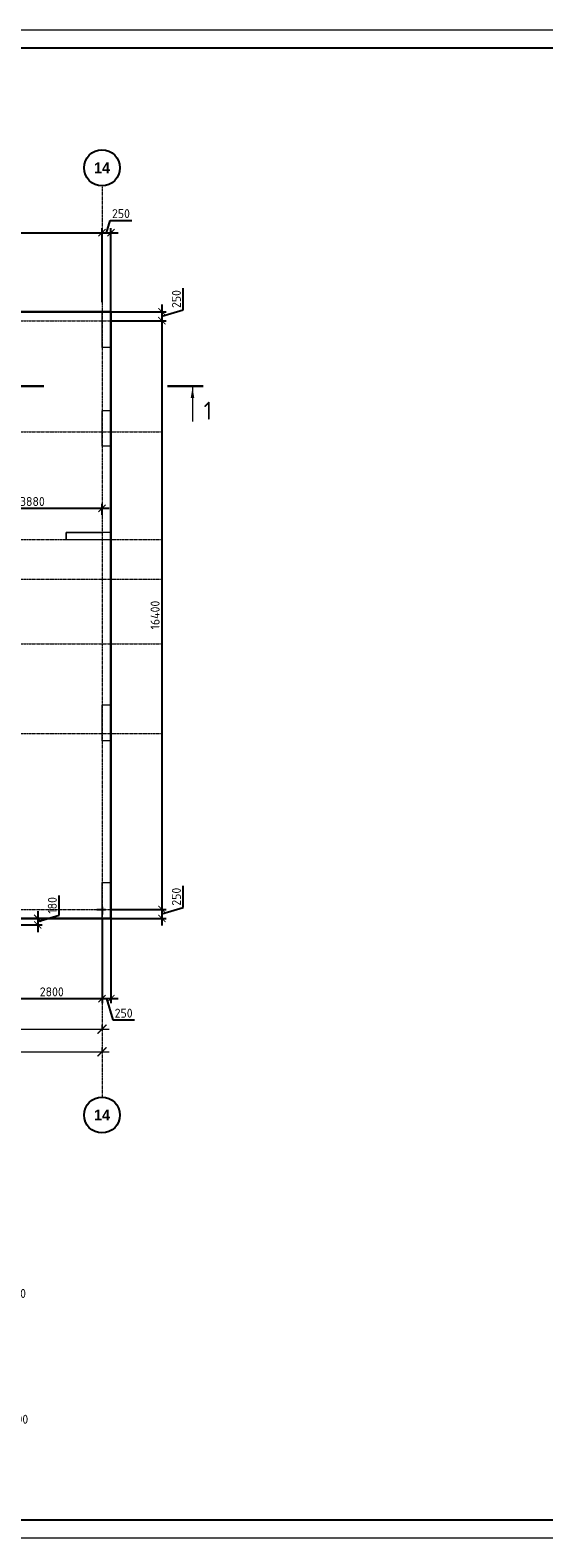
# Model space of a CAD drawing. Header units: millimetres. Extents: x -42044588 to 856694, y -806701 to 941911.
# Tile 91 of 256: x -151120 to -136809, y -403200 to -361200. Entities that reach past the tile are written whole.
import ezdxf

# ---------------------------------------------------------------- set-up
doc = ezdxf.new("R2010")
doc.units = ezdxf.units.MM
for name, pattern in [('______5', [1100, 800, -100, 100, -100]), ('DASHED', [7, 5, -2, 0]), ('осевая', [50.8, 31.75, -6.35, 6.35, -6.35])]:
    doc.linetypes.add(name, pattern=pattern)
for name, color, linetype, lineweight in [('G-ANNO-DIMS-1', 7, 'Continuous', 18), ('Оси', 40, '______5', 18), ('Перекрытие ж_бетон', 1, 'Continuous', 30), ('РАЗМЕРЫ', 1, 'Continuous', 9), ('СТЕНЫ', 3, 'Continuous', 30), ('ТОНКИЕ', 7, 'Continuous', 9), ('Узлы', 7, 'Continuous', 0)]:
    doc.layers.add(name, color=color, linetype=linetype, lineweight=lineweight)
doc.layers.add('Колонна_ бетон', color=7, linetype='Continuous', lineweight=50, true_color=0xb4b496)
doc.layers.add('ТОЛСТЫЕ_ОСНОВНЫЕ', color=6, linetype='Continuous')
doc.styles.add('Century Gothic', font='GOTHIC.TTF')
doc.styles.add('GOST-2.304_Type-B', font='GOST_Common.ttf')
doc.styles.add('ISOCPEUR', font='GOST_Common.ttf', dxfattribs={"height": 450})
doc.dimstyles.new('СПДС', dxfattribs={"dimscale": 100, "dimtxt": 2.5, "dimasz": 2, "dimexe": 1.25, "dimexo": 0, "dimtad": 1, "dimdec": 0, "dimrnd": 5, "dimtxsty": 'GOST-2.304_Type-B', "dimblk": 'ARCHTICK', "dimcen": 2.5, "dimdle": 2, "dimclrd": 1, "dimclre": 1, "dimclrt": 1, "dimadec": 0, "dimazin": 2, "dimtfac": 0.75, "dimtdec": 0, "dimtmove": 1, "dimatfit": 3, "dimfxl": 0, "dimtolj": 1, "dimarcsym": 0})

# ---------------------------------------------------------------- blocks, each defined once
blk = doc.blocks.new('_ArchTick')
at = {"color": 0, "linetype": 'ByBlock', "const_width": 0.15}
blk.add_lwpolyline([(-0.5, -0.5), (0.5, 0.5)], dxfattribs=at)
blk = doc.blocks.new('*D6710')
at = {"color": 1, "lineweight": -2, "transparency": 16777216}
for p, q in [((-85905, -346670), (-38705, -346670)), ((-85705, -346670), (-85705, -346545)), ((-38905, -346670), (-38905, -346545))]:
    blk.add_line(p, q, dxfattribs=at)
at = {"layer": 'DEFPOINTS', "color": 0, "transparency": 16777216}
for p in [(-85705, -346670), (-38905, -346670), (-38905, -346670)]:
    blk.add_point(p, dxfattribs=at)
at = {"color": 1, "lineweight": -2, "transparency": 16777216, "xscale": 250, "yscale": 250, "zscale": 250, "rotation": 180}
blk.add_blockref('_ArchTick', (-85705, -346670), dxfattribs=at)
at = {"color": 1, "lineweight": -2, "transparency": 16777216, "xscale": 250, "yscale": 250, "zscale": 250}
blk.add_blockref('_ArchTick', (-38905, -346670), dxfattribs=at)
at = {"color": 1, "transparency": 16777216, "insert": (-67487, -346445), "char_height": 250, "width": 104166.67, "attachment_point": 5, "style": 'GOST-2.304_Type-B'}
blk.add_mtext('\\A1;46800', dxfattribs=at)
blk = doc.blocks.new('NSY101')
at = {"color": 0, "linetype": 'ByBlock', "lineweight": -2}
blk.add_circle((0, 0), 50, dxfattribs=at)
blk = doc.blocks.new('СЛОЖНЫЙ_ОБЪЕКТ_21')
at = {"layer": 'Оси', "color": 16, "linetype": 'Continuous', "lineweight": 25, "transparency": 33554687, "xscale": 9.999999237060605, "yscale": 9.999999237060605, "zscale": 9.999999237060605}
blk.add_blockref('NSY101', (51513, -989), dxfattribs=at)
at = {"layer": 'Оси', "color": 16, "linetype": 'Continuous', "lineweight": 25, "transparency": 33554687, "insert": (51513, -989), "char_height": 300, "width": 620, "attachment_point": 5, "style": 'Century Gothic'}
blk.add_mtext('\\A1;{\\fCentury Gothic|i0|b1;\\H300.000000;\\W1.000000;\\C16;14}\\P', dxfattribs=at)
blk = doc.blocks.new('СЛОЖНЫЙ_ОБЪЕКТ_41')
at = {"layer": 'Оси', "color": 16, "linetype": 'Continuous', "lineweight": 25, "transparency": 33554687, "xscale": 9.999999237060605, "yscale": 9.999999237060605, "zscale": 9.999999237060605}
blk.add_blockref('NSY101', (51513, -43009), dxfattribs=at)
at = {"layer": 'Оси', "color": 16, "linetype": 'Continuous', "lineweight": 25, "transparency": 33554687, "insert": (51513, -43009), "char_height": 300, "width": 620, "attachment_point": 5, "style": 'Century Gothic'}
blk.add_mtext('\\A1;{\\fCentury Gothic|i0|b1;\\H300.000000;\\W1.000000;\\C16;14}\\P', dxfattribs=at)
blk = doc.blocks.new('*D6728')
at = {"color": 1, "lineweight": -2, "transparency": 16777216}
for p, q in [((-45305, -346039), (-38705, -346039)), ((-45105, -346039), (-45105, -345914)), ((-38905, -346039), (-38905, -345914))]:
    blk.add_line(p, q, dxfattribs=at)
at = {"layer": 'DEFPOINTS', "color": 0, "transparency": 16777216}
for p in [(-45105, -346039), (-38905, -346039), (-38905, -346039)]:
    blk.add_point(p, dxfattribs=at)
at = {"color": 1, "lineweight": -2, "transparency": 16777216, "xscale": 250, "yscale": 250, "zscale": 250, "rotation": 180}
blk.add_blockref('_ArchTick', (-45105, -346039), dxfattribs=at)
at = {"color": 1, "lineweight": -2, "transparency": 16777216, "xscale": 250, "yscale": 250, "zscale": 250}
blk.add_blockref('_ArchTick', (-38905, -346039), dxfattribs=at)
at = {"color": 1, "transparency": 16777216, "insert": (-42030, -345814), "char_height": 250, "width": 83333.33, "attachment_point": 5, "style": 'GOST-2.304_Type-B'}
blk.add_mtext('\\A1;6200', dxfattribs=at)
blk = doc.blocks.new('*D957')
at = {"layer": 'DEFPOINTS', "color": 0, "transparency": 16777216}
for p in [(-148868, -366843), (-149118, -368774), (-148868, -369043)]:
    blk.add_point(p, dxfattribs=at)
at = {"layer": 'РАЗМЕРЫ', "color": 1, "lineweight": -2, "transparency": 16777216}
for p, q in [((-148993, -366843), (-148890, -366499)), ((-148890, -366499), (-148290, -366499)), ((-149318, -366843), (-148668, -366843)), ((-149118, -368774), (-149118, -366718)), ((-148868, -369043), (-148868, -366718))]:
    blk.add_line(p, q, dxfattribs=at)
at = {"layer": 'РАЗМЕРЫ', "color": 1, "lineweight": -2, "transparency": 16777216, "xscale": 200, "yscale": 200, "zscale": 200, "rotation": 180}
blk.add_blockref('_ArchTick', (-149118, -366843), dxfattribs=at)
at = {"layer": 'РАЗМЕРЫ', "color": 1, "lineweight": -2, "transparency": 16777216, "xscale": 200, "yscale": 200, "zscale": 200}
blk.add_blockref('_ArchTick', (-148868, -366843), dxfattribs=at)
at = {"layer": 'РАЗМЕРЫ', "color": 1, "lineweight": 0, "transparency": 16777216, "insert": (-148590, -366311), "char_height": 250, "attachment_point": 5, "style": 'GOST-2.304_Type-B'}
blk.add_mtext('\\A1;250', dxfattribs=at)
blk = doc.blocks.new('*D958')
at = {"layer": 'DEFPOINTS', "color": 0, "transparency": 16777216}
for p in [(-148868, -369043), (-148868, -369293), (-147452, -369293)]:
    blk.add_point(p, dxfattribs=at)
at = {"layer": 'РАЗМЕРЫ', "color": 1, "lineweight": -2, "transparency": 16777216}
for p, q in [((-146858, -368990), (-146858, -368390)), ((-148868, -369043), (-147327, -369043)), ((-147452, -368843), (-147452, -369493)), ((-147452, -369168), (-146858, -368990)), ((-148868, -369293), (-147327, -369293))]:
    blk.add_line(p, q, dxfattribs=at)
at = {"layer": 'РАЗМЕРЫ', "color": 1, "lineweight": -2, "transparency": 16777216, "xscale": 200, "yscale": 200, "zscale": 200}
for p, rotation in [((-147452, -369043), 90), ((-147452, -369293), 270)]:
    blk.add_blockref('_ArchTick', p, dxfattribs=dict(at, rotation=rotation))
at = {"layer": 'РАЗМЕРЫ', "color": 1, "lineweight": 0, "transparency": 16777216, "insert": (-147046, -368690), "char_height": 250, "attachment_point": 5, "rotation": 90, "style": 'GOST-2.304_Type-B'}
blk.add_mtext('\\A1;250', dxfattribs=at)
blk = doc.blocks.new('*D959')
at = {"layer": 'DEFPOINTS', "color": 0, "transparency": 16777216}
for p in [(-148868, -369293), (-148868, -385693), (-147452, -385693)]:
    blk.add_point(p, dxfattribs=at)
at = {"layer": 'РАЗМЕРЫ', "color": 1, "lineweight": -2, "transparency": 16777216}
for p, q in [((-147452, -369093), (-147452, -385893)), ((-148868, -369293), (-147327, -369293)), ((-148868, -385693), (-147327, -385693))]:
    blk.add_line(p, q, dxfattribs=at)
at = {"layer": 'РАЗМЕРЫ', "color": 1, "lineweight": -2, "transparency": 16777216, "xscale": 200, "yscale": 200, "zscale": 200}
for p, rotation in [((-147452, -369293), 90), ((-147452, -385693), 270)]:
    blk.add_blockref('_ArchTick', p, dxfattribs=dict(at, rotation=rotation))
at = {"layer": 'РАЗМЕРЫ', "color": 1, "lineweight": 0, "transparency": 16777216, "insert": (-147639, -377493), "char_height": 250, "attachment_point": 5, "rotation": 90, "style": 'GOST-2.304_Type-B'}
blk.add_mtext('\\A1;16400', dxfattribs=at)
blk = doc.blocks.new('*D960')
at = {"layer": 'DEFPOINTS', "color": 0, "transparency": 16777216}
for p in [(-148868, -385693), (-148868, -385943), (-147452, -385943)]:
    blk.add_point(p, dxfattribs=at)
at = {"layer": 'РАЗМЕРЫ', "color": 1, "lineweight": -2, "transparency": 16777216}
for p, q in [((-146858, -385640), (-146858, -385040)), ((-147452, -385493), (-147452, -386143)), ((-148868, -385693), (-147327, -385693)), ((-148868, -385943), (-147327, -385943)), ((-147452, -385818), (-146858, -385640))]:
    blk.add_line(p, q, dxfattribs=at)
at = {"layer": 'РАЗМЕРЫ', "color": 1, "lineweight": -2, "transparency": 16777216, "xscale": 200, "yscale": 200, "zscale": 200}
for p, rotation in [((-147452, -385693), 90), ((-147452, -385943), 270)]:
    blk.add_blockref('_ArchTick', p, dxfattribs=dict(at, rotation=rotation))
at = {"layer": 'РАЗМЕРЫ', "color": 1, "lineweight": 0, "transparency": 16777216, "insert": (-147046, -385340), "char_height": 250, "attachment_point": 5, "rotation": 90, "style": 'GOST-2.304_Type-B'}
blk.add_mtext('\\A1;250', dxfattribs=at)
blk = doc.blocks.new('*D961')
at = {"layer": 'DEFPOINTS', "color": 0, "transparency": 16777216}
for p in [(-149118, -385943), (-148868, -385943), (-148868, -388177)]:
    blk.add_point(p, dxfattribs=at)
at = {"layer": 'РАЗМЕРЫ', "color": 1, "lineweight": -2, "transparency": 16777216}
for p, q in [((-149118, -385943), (-149118, -388302)), ((-148868, -385943), (-148868, -388302)), ((-149318, -388177), (-148668, -388177)), ((-148993, -388177), (-148815, -388771)), ((-148815, -388771), (-148215, -388771))]:
    blk.add_line(p, q, dxfattribs=at)
at = {"layer": 'РАЗМЕРЫ', "color": 1, "lineweight": -2, "transparency": 16777216, "xscale": 200, "yscale": 200, "zscale": 200, "rotation": 180}
blk.add_blockref('_ArchTick', (-149118, -388177), dxfattribs=at)
at = {"layer": 'РАЗМЕРЫ', "color": 1, "lineweight": -2, "transparency": 16777216, "xscale": 200, "yscale": 200, "zscale": 200}
blk.add_blockref('_ArchTick', (-148868, -388177), dxfattribs=at)
at = {"layer": 'РАЗМЕРЫ', "color": 1, "lineweight": 0, "transparency": 16777216, "insert": (-148515, -388584), "char_height": 250, "attachment_point": 5, "style": 'GOST-2.304_Type-B'}
blk.add_mtext('\\A1;250', dxfattribs=at)
blk = doc.blocks.new('подложка стн 1-го этажа')
at = {"layer": 'Колонна_ бетон', "color": 252, "linetype": 'DASHED', "lineweight": 0, "ltscale": 0.5, "true_color": 0x939598, "transparency": 33554687}
for p, q in [((54844, 26112, -200), (54844, 26112, -200)), ((55094, 26362, -200), (55094, 26362, -200)), ((54844, 9712, -200), (54844, 9712, -200)), ((55094, 9462, -200), (55094, 9462, -200))]:
    blk.add_line(p, q, dxfattribs=at)
for points, elevation in [([(54844, 26362), (55094, 26362), (55094, 25362), (54844, 25362)], -560), ([(54844, 23612), (55094, 23612), (55094, 22612), (54844, 22612)], -360), ([(54844, 23612), (55094, 23612), (55094, 22612), (54844, 22612)], -560), ([(55094, 20212), (53844, 20212), (53844, 20012), (55094, 20012)], -560), ([(54844, 15412), (55094, 15412), (55094, 14412), (54844, 14412)], -560), ([(54844, 10462), (55094, 10462), (55094, 9462), (54844, 9462)], -360)]:
    blk.add_lwpolyline(points, close=True, dxfattribs=dict(at, elevation=elevation))
at = {"layer": 'СТЕНЫ', "color": 252, "linetype": 'DASHED', "lineweight": 0, "ltscale": 0.5, "true_color": 0x939598, "transparency": 33554687}
for p, q in [((53844, 20212, -200), (54844, 20212, -200)), ((53844, 20012, -200), (53844, 20212, -200)), ((53844, 20212, -200), (53844, 20212, -200)), ((54844, 20212, -200), (54844, 20212, -200)), ((53844, 20012, -200), (53844, 20012, -200)), ((53844, 20012, -200), (54844, 20012, -200)), ((54844, 20012, -200), (54844, 20012, -200))]:
    blk.add_line(p, q, dxfattribs=at)
blk = doc.blocks.new('*U6686')
at = {"layer": 'ТОЛСТЫЕ_ОСНОВНЫЕ', "color": 6}
blk.add_lwpolyline([(20, 5), (886, 5), (886, 415), (20, 415)], close=True, dxfattribs=at)
at = {"layer": 'ТОНКИЕ'}
blk.add_lwpolyline([(0, 0), (891, 0), (891, 420), (0, 420)], close=True, dxfattribs=at)
blk = doc.blocks.new('*D1012')
at = {"layer": 'DEFPOINTS', "color": 0, "transparency": 16777216}
for p in [(-149118, -386915), (-151918, -387543), (-149118, -388177)]:
    blk.add_point(p, dxfattribs=at)
at = {"layer": 'РАЗМЕРЫ', "color": 1, "lineweight": -2, "transparency": 16777216}
for p, q in [((-149118, -386915), (-149118, -388302)), ((-151918, -387543), (-151918, -388302)), ((-152118, -388177), (-148918, -388177))]:
    blk.add_line(p, q, dxfattribs=at)
at = {"layer": 'РАЗМЕРЫ', "color": 1, "lineweight": -2, "transparency": 16777216, "xscale": 200, "yscale": 200, "zscale": 200, "rotation": 180}
blk.add_blockref('_ArchTick', (-151918, -388177), dxfattribs=at)
at = {"layer": 'РАЗМЕРЫ', "color": 1, "lineweight": -2, "transparency": 16777216, "xscale": 200, "yscale": 200, "zscale": 200}
blk.add_blockref('_ArchTick', (-149118, -388177), dxfattribs=at)
at = {"layer": 'РАЗМЕРЫ', "color": 1, "lineweight": 0, "transparency": 16777216, "insert": (-150518, -387990), "char_height": 250, "attachment_point": 5, "style": 'GOST-2.304_Type-B'}
blk.add_mtext('\\A1;2800', dxfattribs=at)
blk = doc.blocks.new('*D1079')
at = {"layer": 'DEFPOINTS', "color": 0, "transparency": 16777216}
for p in [(-149118, -366843), (-155318, -367308), (-149118, -367469)]:
    blk.add_point(p, dxfattribs=at)
at = {"layer": 'РАЗМЕРЫ', "color": 1, "lineweight": -2, "transparency": 16777216}
for p, q in [((-155518, -366843), (-148918, -366843)), ((-155318, -367308), (-155318, -366718)), ((-149118, -367469), (-149118, -366718))]:
    blk.add_line(p, q, dxfattribs=at)
at = {"layer": 'РАЗМЕРЫ', "color": 1, "lineweight": -2, "transparency": 16777216, "xscale": 200, "yscale": 200, "zscale": 200, "rotation": 180}
blk.add_blockref('_ArchTick', (-155318, -366843), dxfattribs=at)
at = {"layer": 'РАЗМЕРЫ', "color": 1, "lineweight": -2, "transparency": 16777216, "xscale": 200, "yscale": 200, "zscale": 200}
blk.add_blockref('_ArchTick', (-149118, -366843), dxfattribs=at)
at = {"layer": 'РАЗМЕРЫ', "color": 1, "lineweight": 0, "transparency": 16777216, "insert": (-152218, -366655), "char_height": 250, "attachment_point": 5, "style": 'GOST-2.304_Type-B'}
blk.add_mtext('\\A1;6200', dxfattribs=at)
blk = doc.blocks.new('*D1196')
at = {"layer": 'DEFPOINTS', "color": 0, "transparency": 16777216}
for p in [(-152118, -385943, 0), (-152118, -386123, 0), (-150910, -386123)]:
    blk.add_point(p, dxfattribs=at)
at = {"layer": 'РАЗМЕРЫ', "color": 1, "lineweight": -2, "transparency": 16777216}
for p, q in [((-150316, -385855), (-150316, -385305)), ((-152118, -385943), (-150785, -385943)), ((-150910, -385743), (-150910, -386323)), ((-150910, -386033), (-150316, -385855)), ((-152118, -386123), (-150785, -386123))]:
    blk.add_line(p, q, dxfattribs=at)
at = {"layer": 'РАЗМЕРЫ', "color": 1, "lineweight": -2, "transparency": 16777216, "xscale": 200, "yscale": 200, "zscale": 200}
for p, rotation in [((-150910, -385943), 90), ((-150910, -386123), 270)]:
    blk.add_blockref('_ArchTick', p, dxfattribs=dict(at, rotation=rotation))
at = {"layer": 'РАЗМЕРЫ', "color": 1, "lineweight": 0, "transparency": 16777216, "insert": (-150503, -385580), "char_height": 250, "attachment_point": 5, "rotation": 90, "style": 'GOST-2.304_Type-B'}
blk.add_mtext('\\A1;180', dxfattribs=at)
blk = doc.blocks.new('*D3983')
at = {"layer": 'DEFPOINTS', "color": 0, "transparency": 16777216}
for p in [(-149118, -374518), (-149118, -374704), (-152998, -375293, 360)]:
    blk.add_point(p, dxfattribs=at)
at = {"layer": 'РАЗМЕРЫ', "color": 1, "lineweight": -2, "transparency": 16777216}
for p, q in [((-153198, -374518), (-148918, -374518)), ((-152998, -375293), (-152998, -374393)), ((-149118, -374704), (-149118, -374393))]:
    blk.add_line(p, q, dxfattribs=at)
at = {"layer": 'РАЗМЕРЫ', "color": 1, "lineweight": -2, "transparency": 16777216, "xscale": 200, "yscale": 200, "zscale": 200, "rotation": 180}
blk.add_blockref('_ArchTick', (-152998, -374518), dxfattribs=at)
at = {"layer": 'РАЗМЕРЫ', "color": 1, "lineweight": -2, "transparency": 16777216, "xscale": 200, "yscale": 200, "zscale": 200}
blk.add_blockref('_ArchTick', (-149118, -374518), dxfattribs=at)
at = {"layer": 'РАЗМЕРЫ', "color": 1, "lineweight": 0, "transparency": 16777216, "insert": (-151058, -374331), "char_height": 250, "attachment_point": 5, "style": 'GOST-2.304_Type-B'}
blk.add_mtext('\\A1;3880', dxfattribs=at)
blk = doc.blocks.new('блочина')
for p, q in [((150270, 50880), (150508, 50880)), ((150413, 50955), (150413, 50741))]:
    blk.add_line(p, q)
at = {"color": 4, "lineweight": 30, "elevation": -360}
blk.add_lwpolyline([(130360, 62456), (130410, 62456), (130410, 62406), (130360, 62406)], close=True, dxfattribs=at)
at = {"color": 4, "lineweight": 30}
blk.add_lwpolyline([(123862, 60951), (123462, 60951), (123462, 60001), (123862, 60001)], close=True, dxfattribs=at)
at = {"layer": 'Перекрытие ж_бетон', "color": 4}
for points in [[(140763, 63798), (140763, 63398), (140413, 63398), (140413, 63798)], [(140861, 63400), (140861, 63800), (141511, 63800), (141511, 63400)], [(143317, 63300), (143717, 63300), (143717, 62080), (143317, 62080)], [(135753, 62200), (135753, 62600), (137153, 62600), (137153, 62200)], [(137233, 62598), (137233, 62198), (137633, 62198), (137633, 62598)], [(114883, 62278), (114663, 62278), (114663, 61878), (114883, 61878)], [(114983, 61880), (114983, 62280), (116263, 62280), (116263, 61880)], [(116763, 62278), (116363, 62278), (116363, 61878), (116763, 61878)], [(132913, 62278), (132693, 62278), (132693, 61878), (132913, 61878)], [(133013, 61880), (133013, 62280), (134413, 62280), (134413, 61880)], [(134513, 62278), (134513, 61878), (134913, 61878), (134913, 62278)], [(108013, 60560), (107613, 60560), (107613, 62150), (108013, 62150)], [(130413, 60880), (130413, 61480), (129613, 61480), (129613, 60880)], [(146133, 61378), (146533, 61378), (146533, 60138), (146133, 60138)], [(117363, 60978), (117363, 60578), (116963, 60578), (116963, 60978)], [(113163, 60000), (113163, 60580), (112363, 60580), (112363, 60000)], [(130413, 60000), (130413, 60700), (129613, 60700), (129613, 60000)], [(140413, 60455), (140413, 60855), (141513, 60855), (141513, 60455)], [(107613, 60478), (108013, 60478), (108013, 60078), (107613, 60078)], [(118913, 60130), (118913, 60380), (118513, 60380), (118513, 60130)], [(141413, 60030), (141013, 60030), (141013, 60280), (141413, 60280)], [(109050, 56280), (108600, 56280), (108600, 58060), (109050, 58060)], [(112213, 57979), (112213, 58229), (111813, 58229), (111813, 57979)], [(116013, 58102), (115873, 58102), (115873, 57972), (116013, 57972)], [(116403, 58102), (116133, 58102), (116133, 57972), (116403, 57972)], [(116793, 58102), (116523, 58102), (116523, 57972), (116793, 57972)], [(121013, 57662), (121013, 58202), (120413, 58202), (120413, 57662)], [(131113, 58158), (131113, 57678), (130713, 57678), (130713, 58158)], [(131213, 57720), (131213, 58120), (131887, 58120), (131887, 57720)], [(135313, 58158), (135713, 58158), (135713, 57678), (135313, 57678)], [(135813, 57720), (135813, 58120), (137213, 58120), (137213, 57720)], [(137413, 58158), (137863, 58158), (137863, 57678), (137413, 57678)], [(137963, 57720), (137963, 58120), (138633, 58120), (138633, 57720)], [(142763, 57580), (142763, 58130), (142163, 58130), (142163, 57580)], [(143213, 58078), (143213, 57498), (142862, 57498), (142862, 58078)], [(143313, 57500), (143313, 58080), (144013, 58080), (144013, 57500)], [(133163, 57680), (133163, 57930), (132763, 57930), (132763, 57680)], [(144613, 57478), (144613, 57078), (144213, 57078), (144213, 57478)], [(144693, 57080), (144693, 57480), (145833, 57480), (145833, 57080)], [(108593, 56178), (109042, 56178), (109042, 55778), (108593, 55778)], [(122813, 55778), (122563, 55778), (122563, 55978), (122813, 55978)], [(122913, 55780), (122913, 56180), (124313, 56180), (124313, 55780)], [(124813, 55780), (124413, 55780), (124413, 56180), (124813, 56180)], [(125443, 55600), (125443, 56000), (127163, 56000), (127163, 55600)], [(127263, 55600), (127263, 56000), (127713, 56000), (127713, 55600)], [(113843, 55383), (113843, 55783), (115113, 55783), (115113, 55383)], [(116213, 55780), (116213, 55380), (115813, 55380), (115813, 55780)], [(116313, 55382), (116313, 55782), (117713, 55782), (117713, 55382)], [(118063, 55380), (117813, 55380), (117813, 55780), (118063, 55780)]]:
    blk.add_lwpolyline(points, close=True, dxfattribs=at)
for points, elevation in [([(143318, 61978), (143716, 61978), (143716, 61578), (143318, 61578)], 4500), ([(125963, 60580), (126263, 60580), (126263, 60430), (125963, 60430)], 360), ([(126693, 60580), (126963, 60580), (126963, 60450), (126693, 60450)], 360), ([(127083, 60580), (127353, 60580), (127353, 60450), (127083, 60450)], 360), ([(127473, 60580), (127613, 60580), (127613, 60450), (127473, 60450)], 360), ([(116963, 60000), (116963, 60400), (117793, 60400), (117793, 60000)], 4500), ([(120893, 60380), (121163, 60380), (121163, 60250), (120893, 60250)], 360), ([(121283, 60380), (121553, 60380), (121553, 60250), (121283, 60250)], 360), ([(121673, 60380), (121813, 60380), (121813, 60250), (121673, 60250)], 360), ([(122093, 59980), (122093, 60380), (122743, 60380), (122743, 59980)], 4500), ([(122863, 59978), (122863, 60378), (123263, 60378), (123263, 59978)], 4500), ([(139052, 57810), (138912, 57810), (138912, 57680), (139052, 57680)], 360), ([(139442, 57810), (139172, 57810), (139172, 57680), (139442, 57680)], 360), ([(139832, 57810), (139562, 57810), (139562, 57680), (139832, 57680)], 360), ([(115213, 55780), (115213, 55380), (115613, 55380), (115613, 55780)], 360)]:
    blk.add_lwpolyline(points, close=True, dxfattribs=dict(at, elevation=elevation))
at = {"layer": 'Перекрытие ж_бетон', "color": 4, "ltscale": 100}
for points in [[(136313, 60028), (136113, 60028), (136113, 60228), (136313, 60228)], [(139913, 60198), (139913, 59998), (139713, 59998), (139713, 60198)], [(111113, 58177), (111113, 57977), (110913, 57977), (110913, 58177)], [(117263, 57930), (117063, 57930), (117063, 58130), (117263, 58130)], [(118263, 57930), (118063, 57930), (118063, 58130), (118263, 58130)]]:
    blk.add_lwpolyline(points, close=True, dxfattribs=at)
at = {"layer": 'Перекрытие ж_бетон', "color": 4, "ltscale": 100, "elevation": 4500}
blk.add_lwpolyline([(137513, 60028), (137313, 60028), (137313, 60228), (137513, 60228)], close=True, dxfattribs=at)
at = {"layer": 'РАЗМЕРЫ', "color": 4, "lineweight": 30}
blk.add_lwpolyline([(146533, 60010), (146133, 60010), (146133, 59610), (146533, 59610)], close=True, dxfattribs=at)
blk = doc.blocks.new('оси блок 2')
at = {"layer": 'Оси', "color": 16, "linetype": 'осевая', "lineweight": 0, "ltscale": 0.25, "transparency": 33554687}
for p, q in [((-38904.7, -322543), (-38904.7, -347914.1)), ((-89822.3, -326301.3), (-37238.5, -326301.3)), ((-89822.3, -329401.3), (-37238.5, -329401.3)), ((-89822.3, -332401.3), (-37238.5, -332401.3)), ((-89822.3, -333501.3), (-37238.5, -333501.3)), ((-89822.3, -335301.3), (-37238.5, -335301.3)), ((-89822.3, -337801.3), (-37238.5, -337801.3)), ((-89822.3, -342701.3), (-37238.5, -342701.3))]:
    blk.add_line(p, q, dxfattribs=at)
at = {"layer": 'Оси', "color": 16, "linetype": 'Continuous', "lineweight": 25, "transparency": 33554687}
for name, p in [('СЛОЖНЫЙ_ОБЪЕКТ_21', (-90418.2, -321053.5)), ('СЛОЖНЫЙ_ОБЪЕКТ_41', (-90418.2, -305420.5))]:
    blk.add_blockref(name, p, dxfattribs=at)
for base, p1, p2, picture, middle in [((-38904.7, -346038.9), (-45104.7, -346038.9), (-38904.7, -346038.9), '*D6728', (-42029.9, -346038.9)), ((-38904.7, -346670.2), (-85704.7, -346670.2), (-38904.7, -346670.2), '*D6710', (-67487.3, -346670.2))]:
    dim = blk.add_linear_dim(base=base, p1=p1, p2=p2, dimstyle='СПДС', override={"dimgap": 1})
    dim.commit()
    dim.dimension.update_dxf_attribs({"geometry": picture, "text_midpoint": middle, "dimtype": 160})

msp = doc.modelspace()

# ---------------------------------------------------------------- linework, layer by layer
at = {"layer": 'Перекрытие ж_бетон'}
msp.add_lwpolyline([(-151918.038, -385943.339), (-148868.038, -385943.339), (-148868.038, -369043.339), (-155558.038, -369043.339)], dxfattribs=at)
at = {"layer": 'Узлы', "color": 1, "linetype": 'Continuous', "lineweight": 0}
msp.add_line((-146597.785, -371150.683, 3100), (-146597.785, -372100.683, 3100), dxfattribs=at)
at = {"layer": 'Узлы', "color": 1, "linetype": 'Continuous', "lineweight": 0, "const_width": 70, "elevation": 3100}
for points in [[(-151732.924, -371115.683), (-150732.924, -371115.683)], [(-146297.785, -371115.683), (-147297.785, -371115.683)]]:
    msp.add_lwpolyline(points, dxfattribs=at)
at = {"layer": 'Узлы', "color": 1, "linetype": 'Continuous', "lineweight": 0}
msp.add_solid([(-146597.785, -371150.683, 3100), (-146648.063, -371451.133, 3100), (-146547.507, -371451.133, 3100)], dxfattribs=at)

# ---------------------------------------------------------------- block references
at = {"xscale": 100, "yscale": 100, "zscale": 100}
msp.add_blockref('*U6686', (-203199.263, -403200.052), dxfattribs=at)
for name, p in [('подложка стн 1-го этажа', (-203961.961, -395405.133, 560)), ('блочина', (-299531.244, -436573.303))]:
    msp.add_blockref(name, p)
at = {"layer": 'РАЗМЕРЫ'}
msp.add_blockref('оси блок 2', (-110213.32, -42992.017), dxfattribs=at)

# ---------------------------------------------------------------- texts
at = {"layer": 'G-ANNO-DIMS-1', "char_height": 250, "width": 1150.28263, "line_spacing_factor": 1.149209, "style": 'ISOCPEUR'}
for s, insert, attachment_point in [('+37.100', (-152249.301, -396267.453), 1), ('+36.900', (-152249.301, -400020.681), 7)]:
    msp.add_mtext(s, dxfattribs=dict(at, insert=insert, attachment_point=attachment_point))
at = {"layer": 'Узлы', "color": 1, "linetype": 'Continuous', "lineweight": 0, "insert": (-146167.785, -371800.683, 3100), "char_height": 500, "attachment_point": 5, "style": 'GOST-2.304_Type-B'}
msp.add_mtext_dynamic_manual_height_columns('1', width=723.87981, gutter_width=25, heights=[0], dxfattribs=at)

# ---------------------------------------------------------------- dimensions: what is measured, and where the dimension line sits
at = {"layer": 'РАЗМЕРЫ', "lineweight": 0}
for base, p1, p2, picture, middle in [((-148868.038, -366842.659), (-149118.038, -368773.561), (-148868.038, -369043.339), '*D957', (-148827.413, -366311.409)), ((-149118.038, -366842.659), (-155318.038, -367307.536), (-149118.038, -367469.104), '*D1079', (-152218.038, -366655.159)), ((-149117.896, -374518.104), (-152998.036, -375293.339, 360), (-149117.896, -374704.19), '*D3983', (-151057.966, -374330.604)), ((-148868.038, -388177.434), (-149118.038, -385943.339), (-148868.038, -385943.339), '*D961', (-148752.413, -388583.684)), ((-149118.038, -388177.434), (-151918.038, -387543.338), (-149118.038, -386915.304), '*D1012', (-150518.038, -387989.934))]:
    dim = msp.add_linear_dim(base=base, p1=p1, p2=p2, dimstyle='СПДС', override={"dimrnd": 5}, dxfattribs=at)
    dim.commit()
    dim.dimension.update_dxf_attribs({"geometry": picture, "text_midpoint": middle})
for base, p1, p2, picture, middle in [((-147451.82, -369293.339), (-148868.038, -369043.339), (-148868.038, -369293.339), '*D958', (-147045.57, -368927.714)), ((-147451.82, -385693.339), (-148868.038, -369293.339), (-148868.038, -385693.339), '*D959', (-147639.32, -377493.339)), ((-147451.82, -385943.339), (-148868.038, -385693.339), (-148868.038, -385943.339), '*D960', (-147045.57, -385577.714)), ((-150909.597, -386123.339), (-152118.118, -385943.339, 0.089), (-152118.118, -386123.339, 0.089), '*D1196', (-150503.347, -385792.714))]:
    dim = msp.add_linear_dim(base=base, p1=p1, p2=p2, angle=90, dimstyle='СПДС', override={"dimrnd": 5}, dxfattribs=at)
    dim.commit()
    dim.dimension.update_dxf_attribs({"geometry": picture, "text_midpoint": middle})

doc.saveas('drawing.dxf')
